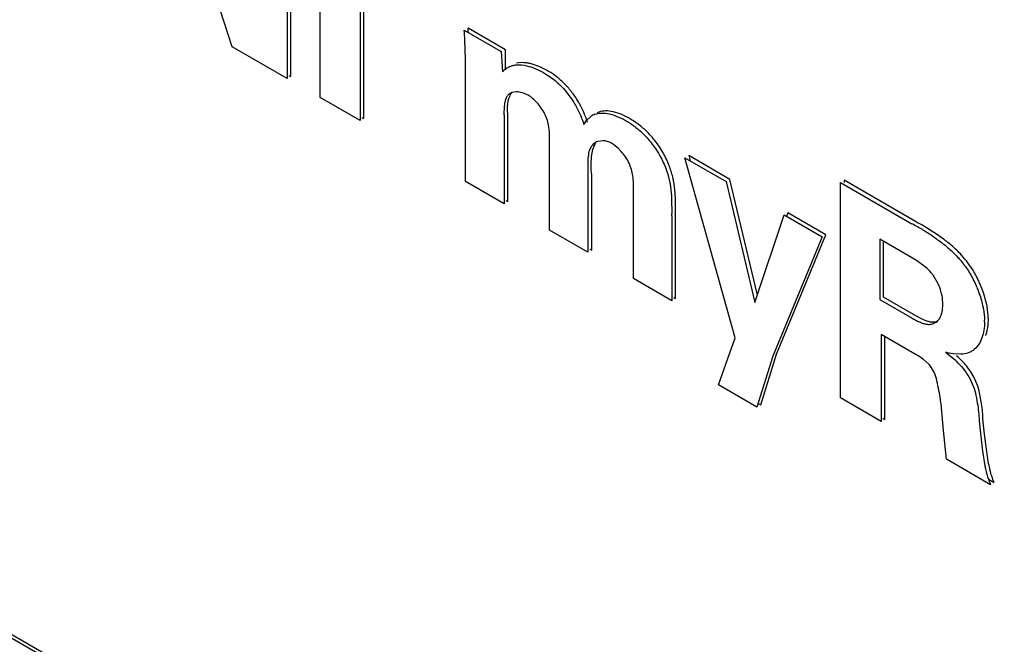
# Model space of a CAD drawing. Header units: inches. Extents: x 0 to 34, y 0 to 22.
# Tile 49 of 129: x 2.394 to 2.768, y 18.59 to 18.828. Entities that reach past the tile are written whole.
import ezdxf

# ---------------------------------------------------------------- set-up
doc = ezdxf.new("R2010")
doc.units = ezdxf.units.IN
doc.header["$LTSCALE"] = 1.87
doc.header["$MEASUREMENT"] = 0
doc.layers.get('0').update_dxf_attribs({"linetype": 'CONTINUOUS'})

msp = doc.modelspace()

# ---------------------------------------------------------------- linework, layer by layer
at = {"color": 7, "linetype": 'CONTINUOUS'}
for p, q in [((2.4744939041, 18.817483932), (2.4469678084, 18.9014832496)), ((2.4954301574, 18.8874656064), (2.4954301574, 18.8053956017)), ((2.4968443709, 18.8062121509), (2.4968443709, 18.8882821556)), ((2.5078978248, 18.7981969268), (2.5078978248, 18.8804880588)), ((2.5231379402, 18.8716886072), (2.5231379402, 18.7893974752)), ((2.5245521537, 18.7902140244), (2.5245521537, 18.8725051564)), ((2.5628439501, 18.8237913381), (2.5769035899, 18.8156734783)), ((2.5785623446, 18.8163488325), (2.5642581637, 18.8246078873)), ((2.5633330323, 18.8127281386), (2.5631015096, 18.8199781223)), ((2.4954301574, 18.8053956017), (2.4744939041, 18.817483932)), ((2.5769035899, 18.8156734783), (2.5773926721, 18.8080156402)), ((2.5785623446, 18.8086819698), (2.5785623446, 18.8163488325)), ((2.5633330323, 18.7661893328), (2.5633330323, 18.8127281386)), ((2.5773926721, 18.8080156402), (2.5784077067, 18.8089590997)), ((2.4961373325, 18.8066203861), (2.4968443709, 18.8062121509)), ((2.5826442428, 18.8003782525), (2.5809153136, 18.8001014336)), ((2.5231379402, 18.7893974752), (2.5078978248, 18.7981969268)), ((2.578191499, 18.7959962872), (2.5779368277, 18.7923693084)), ((2.5238451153, 18.7906222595), (2.5245521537, 18.7902140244)), ((2.5779779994, 18.7914435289), (2.5779779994, 18.7577335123)), ((2.579392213, 18.7585500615), (2.579392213, 18.7922600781)), ((2.6083610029, 18.7879758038), (2.6093770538, 18.7894715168)), ((2.6093770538, 18.7894715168), (2.6110946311, 18.7910453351)), ((2.5952795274, 18.7477438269), (2.5952795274, 18.7817963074)), ((2.6157059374, 18.7817512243), (2.6136954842, 18.7814850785)), ((2.6098702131, 18.7736896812), (2.6098880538, 18.7688166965)), ((2.6659440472, 18.7067162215), (2.6468776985, 18.775271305)), ((2.6468776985, 18.775271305), (2.662606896, 18.7661894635)), ((2.6482919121, 18.7760878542), (2.6488329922, 18.7741423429)), ((2.6640211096, 18.7670060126), (2.6482919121, 18.7760878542)), ((2.5779779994, 18.7577335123), (2.5633330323, 18.7661893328)), ((2.6099343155, 18.767997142), (2.6099343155, 18.7392823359)), ((2.611348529, 18.7400988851), (2.611348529, 18.7688136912)), ((2.662606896, 18.7661894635), (2.6735110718, 18.7201711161)), ((2.6744513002, 18.7229880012), (2.6640211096, 18.7670060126)), ((2.7074571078, 18.7666770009), (2.7074571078, 18.7658604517)), ((2.7346856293, 18.7509555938), (2.7074571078, 18.7666770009)), ((2.6272358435, 18.7292926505), (2.6272358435, 18.7630026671)), ((2.7060428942, 18.6837904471), (2.7060428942, 18.7658604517)), ((2.7060428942, 18.7658604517), (2.7332714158, 18.7501390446)), ((2.5786851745, 18.7589582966), (2.579392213, 18.7585500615)), ((2.6417962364, 18.7595533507), (2.6419015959, 18.753962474)), ((2.6432950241, 18.754000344), (2.6432113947, 18.7603511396)), ((2.6418808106, 18.7531837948), (2.6418808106, 18.72083683)), ((2.6432950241, 18.7216533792), (2.6432950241, 18.754000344)), ((2.6735110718, 18.7201711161), (2.6846273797, 18.7534751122)), ((2.6846273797, 18.7534751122), (2.6990710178, 18.7451355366)), ((2.6860415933, 18.7542916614), (2.6856545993, 18.7531322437)), ((2.7004852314, 18.7459520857), (2.6860415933, 18.7542916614)), ((2.6099343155, 18.7392823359), (2.5952795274, 18.7477438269)), ((2.7430875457, 18.7458667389), (2.7384832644, 18.7488210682)), ((2.6990710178, 18.7451355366), (2.6802924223, 18.6996767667)), ((2.6817066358, 18.7004933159), (2.7004852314, 18.7459520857)), ((2.7210816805, 18.7442316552), (2.7210816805, 18.7213081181)), ((2.7313052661, 18.738328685), (2.7210816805, 18.7442316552)), ((2.6106414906, 18.7405071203), (2.611348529, 18.7400988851)), ((2.7224958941, 18.7221246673), (2.7224958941, 18.743415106)), ((2.7350279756, 18.7361312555), (2.7319962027, 18.7379507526)), ((2.7385129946, 18.7336422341), (2.7350279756, 18.7361312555)), ((2.6418808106, 18.72083683), (2.6272358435, 18.7292926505)), ((2.7433069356, 18.7272595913), (2.7413373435, 18.7306096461)), ((2.6425879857, 18.7220616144), (2.6432950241, 18.7216533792)), ((2.7210816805, 18.7213081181), (2.7333676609, 18.7142143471)), ((2.7347818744, 18.7150308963), (2.7224958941, 18.7221246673)), ((2.7377374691, 18.7135153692), (2.7347818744, 18.7150308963)), ((2.7411360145, 18.711999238), (2.7425683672, 18.7126837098)), ((2.659652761, 18.6887814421), (2.6659440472, 18.7067162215)), ((2.7215707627, 18.7079690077), (2.7215707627, 18.6748248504)), ((2.7349399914, 18.7002497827), (2.7215707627, 18.7079690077)), ((2.7229849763, 18.6756413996), (2.7229849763, 18.7071524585)), ((2.6802924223, 18.6996767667), (2.6742977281, 18.6803256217)), ((2.6757119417, 18.6811421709), (2.6817066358, 18.7004933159)), ((2.7461515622, 18.7012686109), (2.7497124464, 18.6983259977)), ((2.7489777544, 18.7006138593), (2.7474627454, 18.7009125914)), ((2.7519432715, 18.7004449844), (2.7489777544, 18.7006138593)), ((2.7398182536, 18.6965120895), (2.7376028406, 18.6985207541)), ((2.6742977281, 18.6803256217), (2.659652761, 18.6887814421)), ((2.7215707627, 18.6748248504), (2.7060428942, 18.6837904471)), ((2.6750049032, 18.681550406), (2.6757119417, 18.6811421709)), ((2.7453031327, 18.671426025), (2.7443933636, 18.6815489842)), ((2.7222779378, 18.6760496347), (2.7229849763, 18.6756413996)), ((2.7589364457, 18.6750444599), (2.7595710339, 18.6691789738)), ((2.7609855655, 18.6699926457), (2.7603506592, 18.675861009)), ((2.7464491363, 18.6604603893), (2.7453031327, 18.671426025)), ((2.7595710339, 18.6691789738), (2.7602246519, 18.663480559)), ((2.761639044, 18.6642957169), (2.7609855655, 18.6699926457)), ((2.7602246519, 18.663480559), (2.7610941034, 18.6579069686)), ((2.762508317, 18.6587235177), (2.761639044, 18.6642957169)), ((2.7632517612, 18.6507587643), (2.7464491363, 18.6604603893)), ((2.7624134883, 18.6528680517), (2.7632517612, 18.6507587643)), ((2.7624265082, 18.6528683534), (2.7646659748, 18.6515753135))]:
    msp.add_line(p, q, dxfattribs=at)
at = {"color": 6, "linetype": 'CONTINUOUS'}
for p, q in [((3.2144300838, 18.1179376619), (2.0844734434, 18.7703604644)), ((3.2280816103, 18.1086415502), (2.1187681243, 18.7491452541))]:
    msp.add_line(p, q, dxfattribs=at)
at = {"color": 7, "linetype": 'CONTINUOUS'}
for centre, radius, start, end in [((2.3716853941, 18.8089644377), 0.1917327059, 3.2930490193, 4.4351734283), ((2.3782067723, 18.8101463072), 0.1866125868, 3.9199906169, 4.4446042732), ((2.6020627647, 18.7929784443), 0.0241336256, 181.4463067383, 183.6465128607), ((2.6149008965, 18.7853466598), 0.0068541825, 109.625440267, 123.7964478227), ((2.6610156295, 18.7712916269), 0.0511874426, 182.7713511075, 183.6901754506), ((2.6036647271, 18.7646826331), 0.023630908, 355.9232955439, 8.8824886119), ((2.58252706, 18.7551577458), 0.0593865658, 358.0951938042, 358.8467315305), ((2.700409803, 18.6873628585), 0.070857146, 61.754715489, 62.3691752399), ((2.6974544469, 18.6819221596), 0.0770486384, 58.4728185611, 61.7333987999), ((2.6990089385, 18.6830519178), 0.0767055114, 59.6136270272, 62.2824980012), ((2.690210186, 18.6699761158), 0.0910194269, 55.573815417, 58.5179346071), ((2.6962799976, 18.6783609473), 0.0821324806, 59.0797951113, 59.6267070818), ((2.7216730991, 18.7105234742), 0.0411757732, 43.3556768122, 46.6242767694), ((2.7122333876, 18.7026408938), 0.0404642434, 60.7643999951, 61.8795496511), ((2.7201111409, 18.7095127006), 0.041417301, 43.0428529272, 45.5749294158), ((2.7213768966, 18.7101868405), 0.0416222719, 33.1695623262, 43.4126911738), ((2.7382157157, 18.7126944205), 0.0227823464, 0.2423531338, 1.7484885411), ((2.7411054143, 18.7137376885), 0.0213070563, 356.6603065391, 359.6494718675), ((2.7244522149, 18.6811827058), 0.0217611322, 52.8202783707, 61.1871664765), ((2.7525908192, 18.7223912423), 0.0220823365, 253.046100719, 256.5718891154), ((2.7279470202, 18.675297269), 0.0316868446, 40.1639392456, 46.6154501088), ((2.791879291, 18.6637355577), 0.0297955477, 189.6840162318, 194.3228042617)]:
    msp.add_arc(centre, radius, start, end, dxfattribs=at)
for points, knots in [([(2.5879168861, 18.8111160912), (2.5874618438, 18.8112215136), (2.5857480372, 18.8115445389), (2.5839420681, 18.811539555), (2.5827013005, 18.8112244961)], [0, 0, 0, 0, 0.2673331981, 1, 1, 1, 1]), ([(2.5784077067, 18.8089590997), (2.5788474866, 18.8093070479), (2.5798037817, 18.8099193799), (2.5808726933, 18.8103075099), (2.5814225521, 18.8104395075)], [0, 0, 0, 0, 0.4979133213, 1, 1, 1, 1]), ([(2.5814225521, 18.8104395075), (2.5818230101, 18.8105356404), (2.5835606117, 18.8108048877), (2.5853423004, 18.8105796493), (2.586645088, 18.8102668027)], [0, 0, 0, 0, 0.2351114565, 1, 1, 1, 1]), ([(2.586645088, 18.8102668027), (2.5876734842, 18.8100198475), (2.58976233, 18.8093141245), (2.5917350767, 18.8083412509), (2.5927280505, 18.8077874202)], [0, 0, 0, 0, 0.4819219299, 1, 1, 1, 1]), ([(2.594142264, 18.8086039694), (2.5931243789, 18.8091656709), (2.5911067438, 18.8101558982), (2.5889693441, 18.8108722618), (2.5879168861, 18.8111160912)], [0, 0, 0, 0, 0.5183353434, 1, 1, 1, 1]), ([(2.5927280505, 18.8077874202), (2.5932743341, 18.8075027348), (2.5955535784, 18.8061931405), (2.5976266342, 18.8045359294), (2.5990726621, 18.8031385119)], [0, 0, 0, 0, 0.2344994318, 1, 1, 1, 1]), ([(2.6058581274, 18.7972607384), (2.6050813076, 18.7985195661), (2.603392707, 18.8009000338), (2.6005163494, 18.8040507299), (2.5974395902, 18.8066486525), (2.5952426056, 18.8080330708), (2.594142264, 18.8086039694)], [0, 0, 0, 0, 0.2691982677, 0.5295067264, 0.7744045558, 1, 1, 1, 1]), ([(2.5809153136, 18.8001014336), (2.5805480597, 18.7999665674), (2.5800189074, 18.7996763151), (2.5794453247, 18.7991204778), (2.5789489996, 18.7984292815), (2.5784962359, 18.7973779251), (2.5782798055, 18.7964730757), (2.578191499, 18.7959962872)], [0, 0, 0, 0, 0.2270480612, 0.3420926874, 0.4614432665, 0.718595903, 1, 1, 1, 1]), ([(2.5797069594, 18.7973882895), (2.5797701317, 18.7976364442), (2.5800418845, 18.7985484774), (2.5804870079, 18.799427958), (2.5809474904, 18.799952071)], [0, 0, 0, 0, 0.2684908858, 1, 1, 1, 1]), ([(2.5871271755, 18.7991064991), (2.5863884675, 18.7994679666), (2.5849424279, 18.8000721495), (2.5833842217, 18.8003711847), (2.5826442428, 18.8003782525)], [0, 0, 0, 0, 0.5263666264, 1, 1, 1, 1]), ([(2.5990726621, 18.8031385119), (2.5995867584, 18.8026416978), (2.6016314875, 18.8005260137), (2.603403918, 18.7981486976), (2.6045646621, 18.7962488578)], [0, 0, 0, 0, 0.2430650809, 1, 1, 1, 1]), ([(2.579392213, 18.7922600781), (2.5793328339, 18.7931534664), (2.579292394, 18.7948733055), (2.579504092, 18.7965913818), (2.5797069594, 18.7973882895)], [0, 0, 0, 0, 0.5212598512, 1, 1, 1, 1]), ([(2.5905144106, 18.796258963), (2.5899939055, 18.7968289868), (2.5889367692, 18.7978685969), (2.5877382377, 18.7987505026), (2.5871271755, 18.7991064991)], [0, 0, 0, 0, 0.5218766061, 1, 1, 1, 1]), ([(2.5950696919, 18.7869982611), (2.5947858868, 18.7886801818), (2.5940320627, 18.7912192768), (2.5922301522, 18.7942155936), (2.5911112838, 18.7956053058), (2.5905144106, 18.796258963)], [0, 0, 0, 0, 0.4895605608, 0.7459430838, 1, 1, 1, 1]), ([(2.6045646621, 18.7962488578), (2.6049659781, 18.7955920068), (2.6064648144, 18.7929481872), (2.6076523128, 18.7901305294), (2.6083610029, 18.7879758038)], [0, 0, 0, 0, 0.2533704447, 1, 1, 1, 1]), ([(2.6097752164, 18.788792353), (2.6095307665, 18.7895165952), (2.608462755, 18.7924409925), (2.6070918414, 18.7952615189), (2.6058581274, 18.7972607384)], [0, 0, 0, 0, 0.2454964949, 1, 1, 1, 1]), ([(2.6187281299, 18.7929115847), (2.6178129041, 18.7930649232), (2.6160158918, 18.7931788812), (2.6142446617, 18.7927550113), (2.6134694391, 18.792399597)], [0, 0, 0, 0, 0.521105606, 1, 1, 1, 1]), ([(2.625695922, 18.790275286), (2.6245518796, 18.7908910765), (2.6223049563, 18.7919760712), (2.6199036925, 18.7927146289), (2.6187281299, 18.7929115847)], [0, 0, 0, 0, 0.5215348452, 1, 1, 1, 1]), ([(2.6125987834, 18.791802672), (2.6133067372, 18.7920554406), (2.6148678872, 18.7923435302), (2.6164403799, 18.7922352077), (2.6172411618, 18.7921048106)], [0, 0, 0, 0, 0.4809334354, 1, 1, 1, 1]), ([(2.6172411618, 18.7921048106), (2.6184286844, 18.7919114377), (2.6208544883, 18.7911680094), (2.623124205, 18.7900763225), (2.6242817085, 18.7894587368)], [0, 0, 0, 0, 0.4783725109, 1, 1, 1, 1]), ([(2.6242817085, 18.7894587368), (2.6254665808, 18.7887321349), (2.6278557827, 18.7871430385), (2.6300489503, 18.7852827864), (2.6311010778, 18.7842483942)], [0, 0, 0, 0, 0.4850756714, 1, 1, 1, 1]), ([(2.6324999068, 18.7850811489), (2.631449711, 18.7861119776), (2.6292611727, 18.7879661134), (2.6268778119, 18.7895505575), (2.625695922, 18.790275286)], [0, 0, 0, 0, 0.5149011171, 1, 1, 1, 1]), ([(2.5952795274, 18.7817963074), (2.5953135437, 18.7822059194), (2.5954105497, 18.7839412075), (2.595290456, 18.7856899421), (2.5950696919, 18.7869982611)], [0, 0, 0, 0, 0.2365137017, 1, 1, 1, 1]), ([(2.6374171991, 18.7789999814), (2.637054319, 18.7795612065), (2.6355807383, 18.7817150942), (2.6338853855, 18.7837212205), (2.6324999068, 18.7850811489)], [0, 0, 0, 0, 0.2560915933, 1, 1, 1, 1]), ([(2.6136954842, 18.7814850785), (2.6130629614, 18.7812705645), (2.6118396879, 18.7805368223), (2.6105596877, 18.7786917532), (2.6099959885, 18.7763011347), (2.6099043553, 18.7745921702), (2.6098702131, 18.7736896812)], [0, 0, 0, 0, 0.2162049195, 0.4459852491, 0.7076512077, 1, 1, 1, 1]), ([(2.6188733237, 18.780776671), (2.6183669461, 18.7810765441), (2.6173388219, 18.7815357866), (2.6162298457, 18.7817266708), (2.6157059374, 18.7817512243)], [0, 0, 0, 0, 0.5287625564, 1, 1, 1, 1]), ([(2.6311010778, 18.7842483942), (2.6315547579, 18.7838023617), (2.6333649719, 18.7819075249), (2.6349552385, 18.7798061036), (2.636030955, 18.7781397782)], [0, 0, 0, 0, 0.2428676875, 1, 1, 1, 1]), ([(2.611348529, 18.7688136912), (2.6112353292, 18.7699411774), (2.6111034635, 18.7721499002), (2.6112133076, 18.7748783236), (2.6114785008, 18.7769518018), (2.6118671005, 18.7787953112), (2.6123936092, 18.7801107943), (2.6129301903, 18.7808056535)], [0, 0, 0, 0, 0.2765205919, 0.5390343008, 0.66526358, 0.7857629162, 1, 1, 1, 1]), ([(2.6225525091, 18.7776781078), (2.6222658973, 18.7779930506), (2.621148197, 18.7791462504), (2.6198817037, 18.7801629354), (2.6188733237, 18.780776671)], [0, 0, 0, 0, 0.2651026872, 1, 1, 1, 1]), ([(2.6270122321, 18.7683314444), (2.6267489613, 18.7700172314), (2.6260614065, 18.772583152), (2.6242763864, 18.7756111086), (2.6231539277, 18.7770172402), (2.6225525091, 18.7776781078)], [0, 0, 0, 0, 0.4875463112, 0.7446683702, 1, 1, 1, 1]), ([(2.636030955, 18.7781397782), (2.6363702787, 18.7776141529), (2.6376645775, 18.7754988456), (2.6387568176, 18.7732560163), (2.6394157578, 18.771522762)], [0, 0, 0, 0, 0.2522811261, 1, 1, 1, 1]), ([(2.6408299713, 18.7723393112), (2.6406098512, 18.7729143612), (2.6396482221, 18.7752199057), (2.6384388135, 18.777419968), (2.6374171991, 18.7789999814)], [0, 0, 0, 0, 0.2465656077, 1, 1, 1, 1]), ([(2.6394157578, 18.771522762), (2.6396045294, 18.7710422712), (2.6402978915, 18.769151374), (2.6408250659, 18.7671989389), (2.641111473, 18.7657290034)], [0, 0, 0, 0, 0.2563497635, 1, 1, 1, 1]), ([(2.6425339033, 18.7665035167), (2.6424399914, 18.7669870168), (2.6420054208, 18.7689683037), (2.6413885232, 18.770909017), (2.6408299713, 18.7723393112)], [0, 0, 0, 0, 0.2428650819, 1, 1, 1, 1]), ([(2.6432113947, 18.7603511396), (2.6431855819, 18.7608534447), (2.6430650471, 18.7629133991), (2.642831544, 18.7649711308), (2.6425339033, 18.7665035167)], [0, 0, 0, 0, 0.243686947, 1, 1, 1, 1]), ([(2.641111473, 18.7657290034), (2.641213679, 18.7652044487), (2.64155763, 18.763159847), (2.6417164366, 18.7610891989), (2.6417962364, 18.7595533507)], [0, 0, 0, 0, 0.2578820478, 1, 1, 1, 1]), ([(2.7416674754, 18.745053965), (2.742950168, 18.7441768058), (2.7455336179, 18.7423188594), (2.7479409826, 18.7402296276), (2.7491022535, 18.739091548)], [0, 0, 0, 0, 0.4886732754, 1, 1, 1, 1]), ([(2.7499517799, 18.7404527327), (2.7488703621, 18.7414743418), (2.7466403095, 18.7433624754), (2.7442672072, 18.7450606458), (2.7430875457, 18.7458667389)], [0, 0, 0, 0, 0.5100969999, 1, 1, 1, 1]), ([(2.7503807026, 18.7377818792), (2.7507822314, 18.7373520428), (2.7523769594, 18.7355711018), (2.7538211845, 18.7336540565), (2.7548028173, 18.7321426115)], [0, 0, 0, 0, 0.2460649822, 1, 1, 1, 1]), ([(2.7413373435, 18.7306096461), (2.741123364, 18.7308931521), (2.7402613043, 18.7319745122), (2.7392899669, 18.7329697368), (2.7385129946, 18.7336422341)], [0, 0, 0, 0, 0.2568690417, 1, 1, 1, 1]), ([(2.7594304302, 18.7267477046), (2.7592065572, 18.7272829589), (2.7582649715, 18.7294171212), (2.7571540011, 18.7314782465), (2.7562170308, 18.7329591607)], [0, 0, 0, 0, 0.2487274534, 1, 1, 1, 1]), ([(2.7548028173, 18.7321426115), (2.7551150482, 18.7316500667), (2.7563146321, 18.7296536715), (2.7573378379, 18.7275529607), (2.7580113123, 18.7259427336)], [0, 0, 0, 0, 0.25044232, 1, 1, 1, 1]), ([(2.7446017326, 18.7234668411), (2.7445303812, 18.7237832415), (2.7442001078, 18.7250793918), (2.7437311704, 18.7263397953), (2.7433069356, 18.7272595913)], [0, 0, 0, 0, 0.2425446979, 1, 1, 1, 1]), ([(2.7580113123, 18.7259427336), (2.7582512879, 18.7253689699), (2.7591417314, 18.7231099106), (2.7598451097, 18.7207754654), (2.760239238, 18.7190127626)], [0, 0, 0, 0, 0.2561315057, 1, 1, 1, 1]), ([(2.7616510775, 18.7198401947), (2.7615224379, 18.7204155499), (2.7609374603, 18.722764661), (2.7601368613, 18.7250587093), (2.7594304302, 18.7267477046)], [0, 0, 0, 0, 0.2435859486, 1, 1, 1, 1]), ([(2.7450683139, 18.7192633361), (2.7450642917, 18.7196012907), (2.7450197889, 18.721011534), (2.7448378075, 18.7224199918), (2.7446017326, 18.7234668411)], [0, 0, 0, 0, 0.2395114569, 1, 1, 1, 1]), ([(2.7445511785, 18.7157251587), (2.7446354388, 18.7159938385), (2.7449379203, 18.7171506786), (2.7450499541, 18.7183507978), (2.7450683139, 18.7192633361)], [0, 0, 0, 0, 0.2357708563, 1, 1, 1, 1]), ([(2.760239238, 18.7190127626), (2.760346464, 18.7185332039), (2.7607221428, 18.71667868), (2.7609449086, 18.7147899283), (2.7609874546, 18.7133895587)], [0, 0, 0, 0, 0.2596680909, 1, 1, 1, 1]), ([(2.7624120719, 18.7136073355), (2.7624094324, 18.7141066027), (2.7623282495, 18.7162015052), (2.761999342, 18.7182825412), (2.7616510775, 18.7198401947)], [0, 0, 0, 0, 0.2382731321, 1, 1, 1, 1]), ([(2.7333676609, 18.7142143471), (2.7342819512, 18.7136649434), (2.7356796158, 18.7129385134), (2.7375771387, 18.7121904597), (2.7385230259, 18.7119444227), (2.7389874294, 18.7118754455)], [0, 0, 0, 0, 0.5232546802, 0.7696864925, 1, 1, 1, 1]), ([(2.7425683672, 18.7126837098), (2.7430355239, 18.7130339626), (2.7438658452, 18.7139758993), (2.7443593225, 18.7151133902), (2.7445511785, 18.7157251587)], [0, 0, 0, 0, 0.4766249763, 1, 1, 1, 1]), ([(2.7425502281, 18.7128157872), (2.7418231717, 18.7125895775), (2.7405754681, 18.7125860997), (2.7389862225, 18.7130137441), (2.7381578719, 18.7133362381), (2.7377374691, 18.7135153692)], [0, 0, 0, 0, 0.4620614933, 0.7226933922, 1, 1, 1, 1]), ([(2.7389874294, 18.7118754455), (2.7391760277, 18.7118474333), (2.7398920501, 18.7117728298), (2.7406308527, 18.7118390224), (2.7411360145, 18.711999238)], [0, 0, 0, 0, 0.2645852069, 1, 1, 1, 1]), ([(2.7609978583, 18.7127907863), (2.7609616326, 18.711719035), (2.7607767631, 18.7096576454), (2.7600776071, 18.7067563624), (2.7589196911, 18.7042583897), (2.7577884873, 18.7028957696), (2.7571561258, 18.7023509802)], [0, 0, 0, 0, 0.2818646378, 0.5423220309, 0.7806113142, 1, 1, 1, 1]), ([(2.761408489, 18.7075671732), (2.7615433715, 18.7079409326), (2.7620483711, 18.7095421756), (2.7623015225, 18.7112182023), (2.7623762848, 18.7124964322)], [0, 0, 0, 0, 0.2368343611, 1, 1, 1, 1]), ([(2.7572907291, 18.6909287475), (2.7564582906, 18.6926829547), (2.7543426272, 18.6958883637), (2.7517138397, 18.6986564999), (2.7503232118, 18.6998917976)], [0, 0, 0, 0, 0.5107376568, 1, 1, 1, 1]), ([(2.7571561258, 18.7023509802), (2.7568066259, 18.7020498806), (2.7560476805, 18.7015122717), (2.7543250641, 18.700736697), (2.7528995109, 18.7004942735), (2.7519432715, 18.7004449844)], [0, 0, 0, 0, 0.2453177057, 0.490816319, 1, 1, 1, 1]), ([(2.742613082, 18.6911689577), (2.742371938, 18.6921429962), (2.7416930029, 18.6940768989), (2.7405015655, 18.6957505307), (2.7398182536, 18.6965120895)], [0, 0, 0, 0, 0.4951322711, 1, 1, 1, 1]), ([(2.7521621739, 18.69573455), (2.7529919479, 18.694749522), (2.7545285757, 18.6926784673), (2.7557684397, 18.6904101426), (2.7562754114, 18.6892306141)], [0, 0, 0, 0, 0.500793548, 1, 1, 1, 1]), ([(2.7443933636, 18.6815489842), (2.7442924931, 18.6823406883), (2.7438290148, 18.6855699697), (2.7431801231, 18.6887712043), (2.742613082, 18.6911689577)], [0, 0, 0, 0, 0.2446675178, 1, 1, 1, 1]), ([(2.7562754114, 18.6892306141), (2.7567810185, 18.6880542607), (2.7575466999, 18.6856455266), (2.7584363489, 18.6808970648), (2.7588550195, 18.6773598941), (2.7589364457, 18.6750444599)], [0, 0, 0, 0, 0.2650783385, 0.5203477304, 1, 1, 1, 1]), ([(2.7594593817, 18.6837472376), (2.7592314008, 18.6849584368), (2.7586922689, 18.6874085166), (2.7578366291, 18.6897783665), (2.7572907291, 18.6909287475)], [0, 0, 0, 0, 0.4918455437, 1, 1, 1, 1]), ([(2.7603506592, 18.675861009), (2.7603311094, 18.6764986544), (2.7601925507, 18.6791426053), (2.7598310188, 18.681772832), (2.7594593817, 18.6837472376)], [0, 0, 0, 0, 0.2410047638, 1, 1, 1, 1]), ([(2.7610941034, 18.6579069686), (2.7611642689, 18.6574913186), (2.7614938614, 18.6557851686), (2.761970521, 18.6541072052), (2.7624134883, 18.6528680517)], [0, 0, 0, 0, 0.2426104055, 1, 1, 1, 1]), ([(2.7646659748, 18.6515753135), (2.7643238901, 18.6523615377), (2.7637005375, 18.653935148), (2.7632157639, 18.6555572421), (2.763009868, 18.6563645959)], [0, 0, 0, 0, 0.5071648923, 1, 1, 1, 1])]:
    msp.add_open_spline(points, degree=3, knots=knots, dxfattribs=at)

doc.saveas('drawing.dxf')
